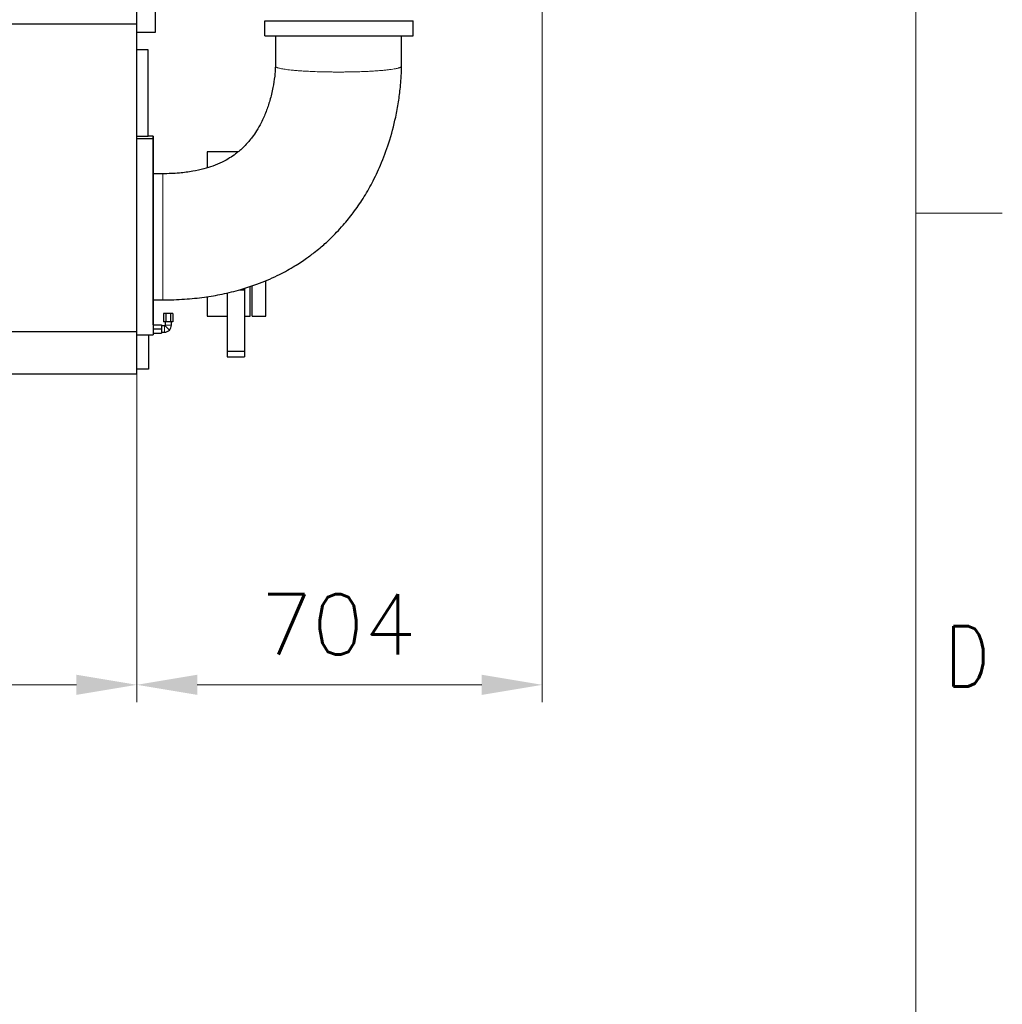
# Model space of a CAD drawing. Header units: inches. Extents: x 0 to 17820, y -10 to 12600.
# Tile 109 of 116: x 16114 to 17820, y 6426 to 8136. Entities that reach past the tile are written whole.
import ezdxf

# ---------------------------------------------------------------- set-up
doc = ezdxf.new("R2010")
doc.units = ezdxf.units.IN
for name, color, linetype, true_color in [('1', 7, 'Continuous', 0xffffff), ('210', 7, 'Continuous', 0xffffff), ('254', 7, 'Continuous', 0xffffff)]:
    doc.layers.add(name, color=color, linetype=linetype, true_color=true_color)
doc.styles.add('latin_extended', font='simplex.shx')
doc.dimstyles.get("Standard").update_dxf_attribs({"dimtxt": 0.18, "dimasz": 0.18, "dimexe": 0.18, "dimexo": 0.0625, "dimgap": 0.09, "dimtad": 0, "dimtih": 1, "dimtoh": 1, "dimdec": 4, "dimzin": 0, "dimdsep": 46, "dimtxsty": 'Standard', "dimcen": 0.09, "dimadec": 0, "dimazin": 0, "dimtfac": 1, "dimtdec": 4, "dimtofl": 0, "dimtmove": 0, "dimatfit": 3, "dimfxl": 1, "dimtolj": 1, "dimtzin": 0, "dimarcsym": 0})

# ---------------------------------------------------------------- blocks, each defined once
blk = doc.blocks.new('_U0')
at = {"layer": '254', "color": 3, "linetype": 'Continuous', "lineweight": 13, "transparency": 16777216}
for p, q in [((12647.1, 8393.6), (12647.1, 6950.6)), ((16317.1, 8393.6), (16317.1, 6950.6)), ((12752.1, 6980.6), (16212.1, 6980.6))]:
    blk.add_line(p, q, dxfattribs=at)
at = {"layer": '254', "color": 3, "transparency": 16777216}
for points in [[(12752.1, 6998.1), (12752.1, 6963.1), (12647.1, 6980.6)], [(16212.1, 6963.1), (16212.1, 6998.1), (16317.1, 6980.6)]]:
    blk.add_solid(points, dxfattribs=at)
at = {"layer": 'Defpoints', "color": 0, "transparency": 16777216}
for p in [(12647.1, 8423.6), (16317.1, 8423.6), (16317.1, 6980.6)]:
    blk.add_point(p, dxfattribs=at)
at = {"layer": '254', "color": 2, "lineweight": 13, "transparency": 16777216, "insert": (14297.1, 7138.1), "char_height": 105, "attachment_point": 1, "style": 'latin_extended'}
blk.add_mtext('\\A1;3670', dxfattribs=at)
blk = doc.blocks.new('_U8')
at = {"layer": '254', "color": 3, "linetype": 'Continuous', "lineweight": 13, "transparency": 16777216}
for p, q in [((17021.1, 8418.6), (17021.1, 6950.6)), ((16317.1, 8393.6), (16317.1, 6950.6)), ((16422.1, 6980.6), (16916.1, 6980.6))]:
    blk.add_line(p, q, dxfattribs=at)
at = {"layer": '254', "color": 3, "transparency": 16777216}
for points in [[(16422.1, 6998.1), (16422.1, 6963.1), (16317.1, 6980.6)], [(16916.1, 6963.1), (16916.1, 6998.1), (17021.1, 6980.6)]]:
    blk.add_solid(points, dxfattribs=at)
at = {"layer": 'Defpoints', "color": 0, "transparency": 16777216}
for p in [(17021.1, 8448.6), (16317.1, 8423.6), (17021.1, 6980.6)]:
    blk.add_point(p, dxfattribs=at)
at = {"layer": '254', "color": 2, "lineweight": 13, "transparency": 16777216, "insert": (16531.6, 7138.1), "char_height": 105, "attachment_point": 1, "style": 'latin_extended'}
blk.add_mtext('\\A1;704', dxfattribs=at)

msp = doc.modelspace()

# ---------------------------------------------------------------- linework, layer by layer
at = {"layer": '1', "color": 2, "linetype": 'Continuous', "lineweight": 25}
for p, q in [((16349.116, 8194.59), (16349.116, 8113.649)), ((16317.116, 8128.649), (16317.116, 8164.911)), ((12557.116, 8128.649), (16317.116, 8128.649)), ((16317.116, 7594.082), (16317.116, 8128.649)), ((16539.116, 8133.731), (16797.116, 8133.731)), ((16539.116, 8107.731), (16539.116, 8133.731)), ((16797.116, 8107.731), (16797.116, 8133.731)), ((16349.116, 8113.649), (16317.116, 8113.649)), ((16539.116, 8107.731), (16797.116, 8107.731)), ((16336.616, 8083.649), (16317.116, 8083.649)), ((16336.616, 8008.649), (16336.616, 8083.649)), ((16336.616, 7933.649), (16336.616, 8008.649)), ((16317.116, 7933.649), (16336.616, 7933.649)), ((16345.116, 7928.731), (16317.116, 7928.731)), ((16345.116, 7933.649), (16336.616, 7933.649)), ((16345.116, 7933.649), (16336.616, 7933.649)), ((16345.116, 7933.649), (16345.116, 7605.655)), ((16345.116, 7763.649), (16345.116, 7933.649)), ((16345.116, 7928.731), (16345.116, 7588.731)), ((16492.498, 7906.149), (16439.116, 7906.149)), ((16439.116, 7906.149), (16439.116, 7879.303)), ((16345.116, 7605.649), (16345.116, 7763.649)), ((16541.116, 7621.15), (16541.116, 7682.4)), ((16474.116, 7661.441), (16474.116, 7560.348)), ((16495.359, 7666.681), (16504.116, 7666.681)), ((16504.116, 7669.376), (16504.116, 7666.681)), ((16504.116, 7666.681), (16504.116, 7560.348)), ((16514.116, 7621.149), (16514.116, 7672.45)), ((16517.116, 7621.15), (16517.116, 7673.509)), ((16439.116, 7654.568), (16439.116, 7621.149)), ((16367.574, 7625.649), (16363.533, 7625.649)), ((16363.533, 7625.649), (16363.533, 7611.149)), ((16367.574, 7611.149), (16363.533, 7611.149)), ((16366.116, 7611.149), (16366.116, 7605.149)), ((16375.657, 7625.649), (16367.574, 7625.649)), ((16367.574, 7625.649), (16367.574, 7611.149)), ((16375.657, 7611.149), (16367.574, 7611.149)), ((16379.699, 7625.649), (16375.657, 7625.649)), ((16375.657, 7625.649), (16375.657, 7611.149)), ((16379.699, 7611.149), (16375.657, 7611.149)), ((16377.116, 7605.149), (16377.116, 7611.149)), ((16379.699, 7625.649), (16379.699, 7611.149)), ((16439.116, 7621.149), (16474.116, 7621.149)), ((16504.115, 7621.149), (16514.116, 7621.149)), ((16517.116, 7621.15), (16541.116, 7621.15)), ((12607.116, 7594.082), (16317.116, 7594.082)), ((16317.116, 7520.649), (16317.116, 7594.082)), ((16345.116, 7605.649), (16360.116, 7605.649)), ((16345.116, 7598.649), (16360.116, 7598.649)), ((16360.116, 7605.649), (16360.116, 7598.649)), ((16365.116, 7604.149), (16360.116, 7604.149)), ((16360.116, 7598.649), (16360.116, 7591.649)), ((16360.116, 7593.149), (16365.116, 7593.149)), ((16317.116, 7588.731), (16345.116, 7588.731)), ((16337.116, 7588.733), (16337.116, 7528.649)), ((16345.116, 7591.649), (16360.116, 7591.649)), ((16474.116, 7560.348), (16474.116, 7550.34)), ((16474.116, 7560.348), (16504.116, 7560.348)), ((16504.116, 7560.348), (16504.116, 7550.34)), ((16474.116, 7550.34), (16504.116, 7550.34)), ((16337.116, 7528.649), (16317.116, 7528.649)), ((12607.116, 7520.649), (16317.116, 7520.649))]:
    msp.add_line(p, q, dxfattribs=at)
at = {"layer": '1', "color": 110, "linetype": 'Continuous', "lineweight": 13}
for p, q in [((16365.116, 7604.149), (16365.116, 7593.149)), ((16365.823, 7604.442), (16373.601, 7596.664)), ((16366.116, 7605.149), (16377.116, 7605.149))]:
    msp.add_line(p, q, dxfattribs=at)
at = {"layer": '1', "color": 2, "linetype": 'Continuous', "lineweight": 25}
for radius, start, end in [(1, 270, 315), (12, 270.000001, 315), (1, 315, 0), (12, 315, 0)]:
    msp.add_arc((16365.116, 7605.149), radius, start, end, dxfattribs=at)
for points, knots in [([(16557.567, 8107.731), (16557.567, 8100.683), (16557.567, 8091.002), (16557.567, 8078.687), (16557.567, 8070.785), (16557.567, 8062.91), (16557.567, 8057.669), (16557.567, 8055.062)], [0, 0, 0, 0, 0.40141537, 0.55144708, 0.70147916, 0.85150967, 1, 1, 1, 1]), ([(16776.664, 8054.913), (16776.664, 8058.412), (16776.664, 8065.423), (16776.664, 8075.946), (16776.664, 8090.053), (16776.664, 8100.648), (16776.664, 8107.731)], [0, 0, 0, 0, 0.19872518, 0.39820241, 0.59767959, 1, 1, 1, 1]), ([(16557.567, 8055.062), (16557.567, 8054.579), (16557.559, 8053.481), (16557.509, 8051.633), (16557.415, 8049.417), (16557.137, 8044.65), (16556.166, 8034.015), (16553.489, 8016.718), (16548.558, 7996.177), (16541.715, 7975.763), (16533.91, 7958.137), (16525.649, 7943.504), (16518.237, 7932.667), (16510.887, 7923.438), (16501.472, 7913.297), (16490.319, 7903.707), (16477.678, 7895.109), (16464.614, 7887.908), (16449.6, 7881.565), (16432.494, 7876.223), (16413.108, 7871.978), (16389.247, 7868.974), (16371.769, 7868.22), (16362.119, 7868.28)], [0, 0, 0, 0, 0.00485223, 0.0110171, 0.01844303, 0.02690402, 0.05841365, 0.12432944, 0.20059032, 0.26849744, 0.33892601, 0.39385466, 0.43748998, 0.47065731, 0.5130894, 0.57505932, 0.61470589, 0.66190593, 0.71924865, 0.7712499, 0.83342434, 0.9085699, 1, 1, 1, 1]), ([(16362.126, 7649.182), (16374.815, 7649.155), (16398.952, 7649.979), (16433.426, 7653.454), (16465.995, 7659.015), (16496.5, 7666.51), (16528.604, 7677.014), (16559.166, 7690.004), (16587.002, 7705.038), (16608.124, 7718.664), (16623.51, 7729.969), (16634.774, 7739.058), (16644.259, 7747.265), (16653.901, 7756.198), (16664.563, 7766.886), (16678.02, 7781.623), (16693.627, 7800.967), (16710.455, 7825.438), (16726.364, 7852.995), (16741.664, 7885.221), (16755.791, 7923.278), (16765.595, 7960.144), (16771.621, 7992.568), (16774.278, 8013.152), (16775.598, 8028.067), (16776.204, 8037.345), (16776.576, 8046.253), (16776.659, 8052.066), (16776.664, 8054.913)], [0, 0, 0, 0, 0.05800203, 0.11064439, 0.1584707, 0.20923941, 0.25447347, 0.31335899, 0.36159278, 0.39999294, 0.42920506, 0.44971375, 0.46681567, 0.48707634, 0.51038465, 0.53652571, 0.57925999, 0.62531184, 0.67409568, 0.72685915, 0.79095796, 0.86295783, 0.90422473, 0.94414163, 0.95904452, 0.97334245, 0.98696407, 1, 1, 1, 1]), ([(16362.119, 7868.28), (16360.693, 7868.28), (16357.841, 7868.28), (16352.14, 7868.28), (16347.864, 7868.28), (16345.014, 7868.28)], [0, 0, 0, 0, 0.25011138, 0.50008043, 1, 1, 1, 1]), ([(16345.014, 7649.182), (16347.864, 7649.182), (16351.664, 7649.182), (16356.414, 7649.182), (16359.268, 7649.182), (16361.172, 7649.182), (16362.126, 7649.182)], [0, 0, 0, 0, 0.49972687, 0.66622532, 0.83276518, 1, 1, 1, 1])]:
    msp.add_open_spline(points, degree=3, knots=knots, dxfattribs=at)
at = {"layer": '1', "color": 110, "linetype": 'Continuous', "lineweight": 13}
for points, weights in [([(16557.567, 8055.06), (16557.379, 8051.669), (16574.04, 8047.673), (16614.555, 8045.62), (16648.347, 8045.074)], [1.01302902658, 1.00095824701, 0.971016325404, 1.01661171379, 1.01661171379]), ([(16362.121, 7748.699), (16362.123, 7712.477), (16362.124, 7666.966), (16362.125, 7649.026), (16362.126, 7649.182)], [1.01661171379, 1.01661171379, 0.96533392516, 1.00724710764, 1.01547157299])]:
    msp.add_rational_spline(points, weights, degree=4, dxfattribs=at)
for points, weights, knots in [([(16648.347, 8045.074), (16686.506, 8044.457), (16740.516, 8045.39), (16768.41, 8049.738), (16775.806, 8053.644), (16776.348, 8054.059), (16776.641, 8054.484), (16776.664, 8054.916)], [1.01661171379, 1.01661171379, 0.958470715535, 1.01661171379, 1.01661171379, 1.01584947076, 1.0145868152, 1.01302561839], [0, 0, 0, 0, 0, 0.89726335, 0.89726335, 0.89726335, 1, 1, 1, 1, 1]), ([(16362.119, 7868.28), (16362.119, 7868.269), (16362.119, 7868.186), (16362.119, 7868.036), (16362.118, 7864.274), (16362.119, 7840.277), (16362.12, 7787.268), (16362.121, 7748.699)], [1.01548249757, 1.01601070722, 1.01639846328, 1.01661171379, 1.01661171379, 0.958470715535, 1.01661171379, 1.01661171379], [0, 0, 0, 0, 0, 0.05710413, 0.05710413, 0.05710413, 1, 1, 1, 1, 1])]:
    msp.add_rational_spline(points, weights, degree=4, knots=knots, dxfattribs=at)
at = {"layer": '210', "color": 7, "linetype": 'Continuous', "lineweight": 18}
for p, q in [((17670, 150), (17670, 12450)), ((17820, 7800), (17670, 7800))]:
    msp.add_line(p, q, dxfattribs=at)

# ---------------------------------------------------------------- texts
at = {"layer": '210', "color": 211, "linetype": 'Continuous', "lineweight": 18, "insert": (17720.332, 6977.733), "char_height": 105, "attachment_point": 7, "line_spacing_factor": 0.963855, "style": 'latin_extended'}
msp.add_mtext('\\W0.8203;D', dxfattribs=at)

# ---------------------------------------------------------------- dimensions: what is measured, and where the dimension line sits
at = {"layer": '254', "color": 2, "linetype": 'Continuous', "lineweight": 13}
for base, p1, p2, override, picture, middle in [((17021.116, 6980.649), (16317.116, 8423.649), (17021.116, 8448.649), {"dimscale": 30, "dimtxt": 3.5, "dimasz": 3.5, "dimexe": 1, "dimexo": 1, "dimgap": 1.75, "dimtad": 1, "dimtih": 1, "dimtoh": 0, "dimdec": 0, "dimlfac": 1, "dimzin": 8, "dimdsep": 46, "dimlunit": 2, "dimtxsty": 'latin_extended', "dimsah": 1, "dimse1": 0, "dimse2": 0, "dimsd1": 0, "dimsd2": 0, "dimclrd": 3, "dimclre": 3, "dimclrt": 2, "dimtol": 0, "dimtm": -0.1, "dimtfac": 0.714286, "dimtdec": 3, "dimtofl": 1, "dimtmove": 0, "dimtzin": 8, "dimlwd": 13, "dimlwe": 13}, '_U8', (16669.116, 6980.649)), ((16317.116, 6980.649), (12647.116, 8423.649), (16317.116, 8423.649), {"dimscale": 30, "dimtxt": 3.5, "dimasz": 3.5, "dimexe": 1, "dimexo": 1, "dimgap": 1.75, "dimtad": 1, "dimtih": 1, "dimtoh": 0, "dimdec": 2, "dimlfac": 1, "dimzin": 8, "dimdsep": 46, "dimlunit": 2, "dimtxsty": 'latin_extended', "dimsah": 1, "dimse1": 0, "dimse2": 0, "dimsd1": 0, "dimsd2": 0, "dimclrd": 3, "dimclre": 3, "dimclrt": 2, "dimtol": 0, "dimtm": -0.1, "dimtfac": 0.714286, "dimtdec": 3, "dimtofl": 1, "dimtmove": 0, "dimtzin": 8, "dimlwd": 13, "dimlwe": 13}, '_U0', (14482.116, 6980.649))]:
    dim = msp.add_linear_dim(base=base, p1=p1, p2=p2, dimstyle='Standard', override=override, dxfattribs=at)
    dim.commit()
    dim.dimension.update_dxf_attribs({"geometry": picture, "text_midpoint": middle, "dimtype": 160})

doc.saveas('drawing.dxf')
